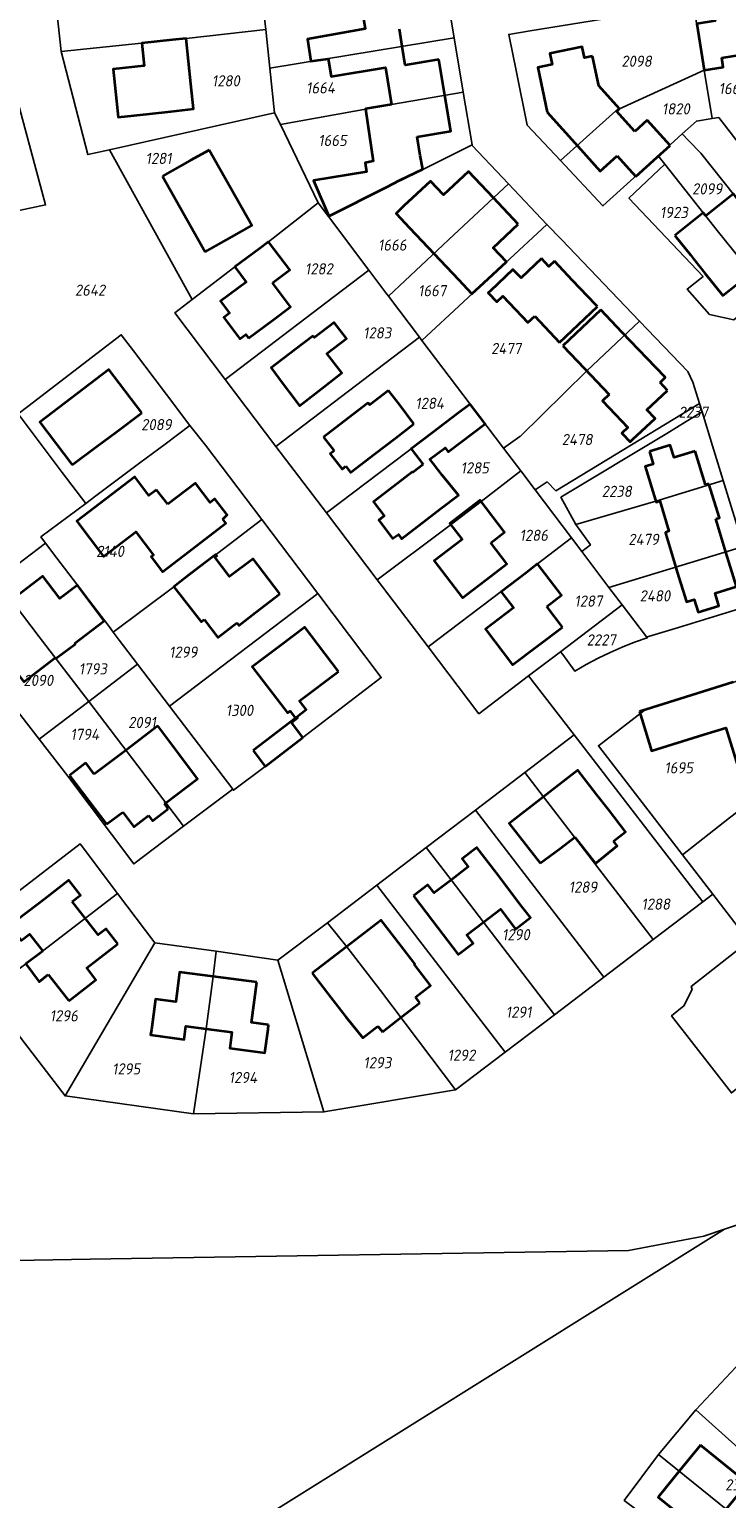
# Model space of a CAD drawing. Extents: x 177930 to 190767, y 381068 to 392034.
# Tile 37 of 256: x 179404 to 179517, y 389819 to 390056. Entities that reach past the tile are written whole.
import ezdxf
from ezdxf.enums import TextEntityAlignment as Align

# ---------------------------------------------------------------- set-up
doc = ezdxf.new("R2010")
doc.units = 0
for name, color, linetype, lineweight in [('B-XX-KG-GRENS_PERCEEL-GV', 150, 'Continuous', 25), ('B-XX-KG-GRENS_PERCEEL-S', 150, 'Continuous', 25), ('B-XX-OG-BEBOUWING-G', 7, 'Continuous', 35)]:
    doc.layers.add(name, color=color, linetype=linetype, lineweight=lineweight)
doc.styles.add('NLCS-ISO', font='NLCS-ISO.ttf', dxfattribs={"height": 1.8})

# ---------------------------------------------------------------- blocks, each defined once
blk = doc.blocks.new('SKG-PERCEELNUMMER-SO')
at = {"layer": 'DefPoints'}
blk.add_point((0, 0), dxfattribs=at)
at = {"style": 'NLCS-ISO', "oblique": 10, "flags": 1}
blk.add_attdef('GEMEENTECODE', text='', height=1.8, dxfattribs=at).set_placement((-0.5, 2.55), align=Align.MIDDLE_RIGHT)
blk.add_attdef('SECTIE', text='', height=1.8, dxfattribs=at).set_placement((0.5, 2.5), align=Align.MIDDLE_LEFT)
at = {"style": 'NLCS-ISO', "oblique": 10}
blk.add_attdef('PERCEELNUMMER', text='', height=1.8, dxfattribs=at).set_placement((0, 0), align=Align.MIDDLE_CENTER)

msp = doc.modelspace()

# ---------------------------------------------------------------- linework, layer by layer
at = {"layer": 'B-XX-KG-GRENS_PERCEEL-GV'}
for points in [[(179407.885, 390066.349), (179409.363, 390052.421), (179422.341, 390053.795), (179429.507, 390054.545), (179442.329, 390055.956), (179442.04, 390058.66), (179441.08, 390067.72), (179440.849, 390069.891), (179428.145, 390068.546), (179421.081, 390067.79)], [(179511.254, 390060.028), (179512.97, 390049.41), (179514.226, 390041.633), (179515.296, 390041.807), (179518.604, 390037.533), (179523.688, 390038.282), (179520.95, 390055.457), (179518.99, 390067.586), (179510.261, 390066.176)], [(179471.18, 390063.64), (179457.47, 390061.27), (179442.04, 390058.66), (179442.329, 390055.956), (179442.99, 390049.77), (179472.67, 390054.63)], [(179511.254, 390060.028), (179484.93, 390055.739), (179481.479, 390055.177), (179482.721, 390049.125), (179484.457, 390040.584), (179489.811, 390034.863), (179499.203, 390043.306), (179499.29, 390043.21), (179512.97, 390049.41)], [(179409.363, 390052.421), (179413.689, 390035.822), (179417.135, 390036.594), (179443.76, 390042.56), (179442.99, 390049.77), (179442.329, 390055.956), (179429.507, 390054.545), (179422.341, 390053.795)], [(179472.67, 390054.63), (179442.99, 390049.77), (179443.76, 390042.56), (179444.683, 390040.654), (179462.57, 390043.918), (179474.142, 390045.865)], [(179393.193, 390024.833), (179406.87, 390027.718), (179401.165, 390048.964), (179391.721, 390046.998), (179388.797, 390046.39), (179389.369, 390043.431), (179389.417, 390043.44), (179390.56, 390037.42), (179392.248, 390029.049)], [(179505.559, 390035.646), (179509.435, 390039.168), (179511.699, 390041.225), (179514.226, 390041.633), (179512.97, 390049.41), (179499.29, 390043.21), (179499.203, 390043.306), (179489.811, 390034.863), (179496.656, 390027.556)], [(179475.562, 390037.405), (179474.142, 390045.865), (179462.57, 390043.918), (179444.683, 390040.654), (179450.78, 390028.07), (179452.429, 390025.848)], [(179430.453, 390012.454), (179437.37, 390017.72), (179442.771, 390021.785), (179450.78, 390028.07), (179444.683, 390040.654), (179443.76, 390042.56), (179417.135, 390036.594)], [(179527.597, 390017.12), (179535.264, 390023.262), (179535.576, 390023.512), (179534.782, 390028.165), (179532.909, 390039.737), (179526.668, 390038.775), (179523.688, 390038.282), (179518.604, 390037.533), (179515.296, 390041.807), (179514.226, 390041.633), (179511.699, 390041.225), (179509.435, 390039.168), (179510.497, 390038.062), (179512.409, 390036.072), (179519.729, 390026.881), (179525.005, 390020.336)], [(179505.559, 390035.646), (179506.607, 390034.29), (179515.288, 390023.322), (179523.144, 390013.553), (179527.597, 390017.12), (179525.005, 390020.336), (179519.729, 390026.881), (179512.409, 390036.072), (179510.497, 390038.062), (179509.435, 390039.168)], [(179475.562, 390037.405), (179452.429, 390025.848), (179458.954, 390017.186), (179461.699, 390013.559), (179462.102, 390013.027), (179472.63, 390022.87), (179481.42, 390031.123), (179475.58, 390037.296)], [(179500.833, 390028.783), (179512.792, 390016.197), (179510.231, 390014.147), (179513.831, 390010.047), (179517.726, 390009.216), (179523.144, 390013.553), (179515.288, 390023.322), (179506.607, 390034.29)], [(179481.42, 390031.123), (179472.63, 390022.87), (179462.102, 390013.027), (179467.122, 390006.393), (179467.498, 390005.897), (179487.619, 390024.571)], [(179458.954, 390017.186), (179452.429, 390025.848), (179450.78, 390028.07), (179442.771, 390021.785), (179437.37, 390017.72), (179430.453, 390012.454), (179427.665, 390010.312), (179435.794, 389999.6), (179453.363, 390012.941)], [(179475.266, 389995.632), (179480.649, 389988.519), (179483.242, 389990.407), (179483.271, 389990.367), (179494.036, 390000.966), (179502.545, 390009.007), (179489.963, 390022.126), (179487.619, 390024.571), (179467.498, 390005.897)], [(179458.954, 390017.186), (179453.363, 390012.941), (179435.794, 389999.6), (179443.978, 389988.817), (179461.535, 390002.15), (179467.122, 390006.393), (179462.102, 390013.027), (179461.699, 390013.559)], [(179485.73, 389981.806), (179487.642, 389983.09), (179489.046, 389981.66), (179512.215, 389995.72), (179511.149, 389999.175), (179510.315, 390000.904), (179502.545, 390009.007), (179494.036, 390000.966), (179483.271, 389990.367), (179483.242, 389990.407), (179480.649, 389988.519), (179483.416, 389984.863)], [(179430.119, 389992.171), (179426.343, 389997.185), (179421.016, 390004.214), (179419.049, 390006.809), (179415.102, 390003.776), (179404.011, 389995.252), (179402.433, 389994.039), (179404.357, 389991.496), (179409.558, 389984.624), (179413.341, 389979.631), (179414.935, 389980.822), (179422.034, 389986.142), (179426.134, 389989.192)], [(179475.266, 389995.632), (179467.498, 390005.897), (179467.122, 390006.393), (179461.535, 390002.15), (179443.978, 389988.817), (179452.119, 389978.089), (179469.299, 389991.11)], [(179460.296, 389967.314), (179471.607, 389975.801), (179477.035, 389979.947), (179483.416, 389984.863), (179480.649, 389988.519), (179475.266, 389995.632), (179469.299, 389991.11), (179452.119, 389978.089)], [(179493.264, 389971.851), (179494.644, 389972.935), (179492.305, 389976.207), (179492.281, 389976.251), (179489.879, 389980.613), (179506.928, 389990.863), (179510.056, 389992.834), (179512.625, 389994.391), (179512.215, 389995.72), (179489.046, 389981.66), (179487.642, 389983.09), (179485.73, 389981.806), (179491.573, 389974.086)], [(179492.281, 389976.251), (179505.169, 389979.984), (179516.038, 389983.327), (179514.316, 389988.909), (179512.625, 389994.391), (179510.056, 389992.834), (179506.928, 389990.863), (179489.879, 389980.613)], [(179406.115, 389974.214), (179406.852, 389973.245), (179408.692, 389970.826), (179417.091, 389959.777), (179417.757, 389958.901), (179427.517, 389966.183), (179441.686, 389977.014), (179432.621, 389988.988), (179430.119, 389992.171), (179426.134, 389989.192), (179422.034, 389986.142), (179414.935, 389980.822), (179413.341, 389979.631)], [(179491.573, 389974.086), (179485.73, 389981.806), (179483.416, 389984.863), (179477.035, 389979.947), (179471.607, 389975.801), (179460.296, 389967.314), (179468.486, 389956.522), (179480.252, 389965.427), (179486.082, 389969.9)], [(179519.316, 389972.703), (179516.038, 389983.327), (179505.169, 389979.984), (179492.281, 389976.251), (179492.305, 389976.207), (179494.644, 389972.935), (179493.264, 389971.851), (179497.624, 389966.091)], [(179421.69, 389953.727), (179426.834, 389946.96), (179450.702, 389965.103), (179441.686, 389977.014), (179427.517, 389966.183), (179417.757, 389958.901), (179418.743, 389957.604)], [(179398.926, 389967.211), (179405.849, 389958.123), (179413.808, 389947.718), (179413.824, 389947.73), (179421.69, 389953.727), (179418.743, 389957.604), (179417.757, 389958.901), (179417.091, 389959.777), (179408.692, 389970.826), (179406.852, 389973.245)], [(179493.264, 389971.851), (179491.573, 389974.086), (179486.082, 389969.9), (179480.252, 389965.427), (179468.486, 389956.522), (179476.663, 389945.747), (179484.677, 389951.822), (179489.835, 389955.732), (179499.766, 389963.261), (179497.624, 389966.091)], [(179503.667, 389958.106), (179503.99, 389958.203), (179508.82, 389959.653), (179522.083, 389963.735), (179521.039, 389967.119), (179519.316, 389972.703), (179497.624, 389966.091), (179499.766, 389963.261)], [(179398.926, 389967.211), (179393.825, 389963.337), (179390.88, 389961.081), (179401.212, 389947.625), (179402.893, 389945.441), (179405.825, 389941.632), (179413.808, 389947.718), (179405.849, 389958.123)], [(179437.012, 389933.571), (179437.133, 389933.412), (179442.23, 389937.26), (179448.3, 389941.91), (179460.949, 389951.569), (179450.702, 389965.103), (179426.834, 389946.96)], [(179499.766, 389963.261), (179489.835, 389955.732), (179490.175, 389955.264), (179492.096, 389952.609), (179493.955, 389953.68), (179495.853, 389954.681), (179497.786, 389955.612), (179499.752, 389956.47), (179501.749, 389957.255), (179503.774, 389957.965), (179503.667, 389958.106)], [(179437.012, 389933.571), (179426.834, 389946.96), (179421.69, 389953.727), (179413.824, 389947.73), (179421.736, 389937.355), (179429.088, 389927.603)], [(179509.47, 389922.98), (179517.058, 389928.959), (179522.86, 389933.39), (179529.621, 389938.694), (179525.246, 389953.223), (179518.76, 389951.17), (179510.97, 389948.8), (179503.488, 389946.424), (179495.916, 389940.571)], [(179429.088, 389927.603), (179421.736, 389937.355), (179413.824, 389947.73), (179413.808, 389947.718), (179405.825, 389941.632), (179410.427, 389935.655), (179421.063, 389921.555)], [(179492.022, 389942.331), (179484.06, 389936.271), (179487.084, 389932.363), (179504.763, 389909.361), (179512.749, 389915.432), (179504.437, 389926.207)], [(179529.621, 389938.694), (179522.86, 389933.39), (179517.058, 389928.959), (179509.47, 389922.98), (179514.348, 389916.647), (179520.191, 389909.064), (179539.867, 389924.402), (179530.091, 389937.143)], [(179484.06, 389936.271), (179476.099, 389930.212), (179496.786, 389903.297), (179504.763, 389909.361), (179487.084, 389932.363)], [(179468.161, 389924.171), (179472.202, 389918.973), (179477.43, 389912.177), (179488.824, 389897.245), (179496.786, 389903.297), (179476.099, 389930.212)], [(179391.404, 389908.611), (179397.419, 389900.698), (179406.379, 389907.506), (179418.455, 389916.803), (179412.446, 389924.757)], [(179480.887, 389891.211), (179488.824, 389897.245), (179477.43, 389912.177), (179472.202, 389918.973), (179468.161, 389924.171), (179460.224, 389918.13)], [(179472.917, 389885.153), (179480.887, 389891.211), (179460.224, 389918.13), (179452.254, 389912.064), (179455.381, 389908.169), (179460.791, 389901.159)], [(179397.419, 389900.698), (179403.47, 389892.736), (179409.993, 389884.154), (179424.464, 389908.85), (179418.455, 389916.803), (179406.379, 389907.506)], [(179451.701, 389881.591), (179472.917, 389885.153), (179460.791, 389901.159), (179455.381, 389908.169), (179452.254, 389912.064), (179444.301, 389906.011)], [(179409.993, 389884.154), (179430.712, 389881.283), (179432.714, 389894.986), (179433.839, 389903.42), (179434.347, 389907.461), (179424.464, 389908.85)], [(179444.301, 389906.011), (179434.347, 389907.461), (179433.839, 389903.42), (179432.714, 389894.986), (179430.712, 389881.283), (179451.701, 389881.591)], [(179510.866, 389901.799), (179511.021, 389901.291), (179509.702, 389898.652), (179507.699, 389897.092), (179517.335, 389884.638), (179529.299, 389893.982), (179518.615, 389907.836)], [(179217.539, 389854.203), (179255.959, 389747.502), (179348.062, 389749.822), (179378.965, 389649.215), (179455.66, 389764.88), (179434.84, 389780.9), (179420.51, 389794.32), (179429.52, 389808.48), (179516.23, 389862.69), (179512.88, 389861.56), (179500.741, 389859.277), (179414.051, 389857.847), (179380.904, 389857.25), (179270.214, 389854.878)], [(179511.627, 389833.612), (179532.078, 389815.214), (179535.696, 389818.833), (179537.697, 389820.845), (179518.081, 389840.478)], [(179505.602, 389826.408), (179526.785, 389809.253), (179528.139, 389810.923), (179532.078, 389815.214), (179511.627, 389833.612)], [(179505.602, 389826.408), (179500.086, 389818.986), (179521.678, 389802.945), (179526.785, 389809.253)]]:
    msp.add_lwpolyline(points, close=True, dxfattribs=at)
for points in [[(179391.404, 389908.611), (179412.446, 389924.757), (179418.455, 389916.803), (179424.464, 389908.85), (179434.347, 389907.461), (179444.301, 389906.011), (179452.254, 389912.064), (179460.224, 389918.13), (179468.161, 389924.171), (179476.099, 389930.212), (179484.06, 389936.271), (179492.022, 389942.331), (179484.677, 389951.822), (179476.663, 389945.747), (179468.486, 389956.522), (179460.296, 389967.314), (179452.119, 389978.089), (179443.978, 389988.817), (179435.794, 389999.6), (179427.665, 390010.312), (179430.453, 390012.454), (179417.135, 390036.594), (179413.689, 390035.822), (179409.363, 390052.421), (179407.885, 390066.349)], [(179530.617, 390065.524), (179533.975, 390044.812), (179532.14, 390044.517), (179532.909, 390039.737), (179534.782, 390028.165), (179535.576, 390023.512), (179535.264, 390023.262), (179527.597, 390017.12), (179523.144, 390013.553), (179517.726, 390009.216), (179513.831, 390010.047), (179510.231, 390014.147), (179512.792, 390016.197), (179500.833, 390028.783), (179506.607, 390034.29), (179505.559, 390035.646), (179496.656, 390027.556), (179489.811, 390034.863), (179484.457, 390040.584), (179482.721, 390049.125), (179481.479, 390055.177), (179484.93, 390055.739), (179511.254, 390060.028)], [(179471.18, 390063.64), (179472.67, 390054.63), (179474.142, 390045.865), (179475.562, 390037.405), (179475.58, 390037.296), (179481.42, 390031.123), (179487.619, 390024.571), (179489.963, 390022.126), (179502.545, 390009.007), (179510.315, 390000.904), (179511.149, 389999.175), (179512.215, 389995.72), (179512.625, 389994.391), (179514.316, 389988.909), (179516.038, 389983.327), (179519.316, 389972.703)], [(179401.165, 390048.964), (179406.87, 390027.718), (179393.193, 390024.833)], [(179404.011, 389995.252), (179415.102, 390003.776), (179419.049, 390006.809), (179421.016, 390004.214), (179426.343, 389997.185), (179430.119, 389992.171), (179432.621, 389988.988), (179441.686, 389977.014), (179450.702, 389965.103), (179460.949, 389951.569), (179448.3, 389941.91), (179442.23, 389937.26), (179437.133, 389933.412), (179437.012, 389933.571), (179429.088, 389927.603), (179421.063, 389921.555), (179410.427, 389935.655), (179405.825, 389941.632), (179402.893, 389945.441)], [(179398.926, 389967.211), (179406.852, 389973.245), (179406.115, 389974.214), (179413.341, 389979.631), (179409.558, 389984.624), (179404.357, 389991.496), (179402.433, 389994.039)], [(179522.083, 389963.735), (179508.82, 389959.653), (179503.99, 389958.203), (179503.667, 389958.106), (179503.774, 389957.965), (179501.749, 389957.255), (179499.752, 389956.47), (179497.786, 389955.612), (179495.853, 389954.681), (179493.955, 389953.68), (179492.096, 389952.609), (179490.175, 389955.264), (179489.835, 389955.732), (179484.677, 389951.822), (179492.022, 389942.331), (179504.437, 389926.207), (179512.749, 389915.432), (179514.348, 389916.647), (179509.47, 389922.98), (179495.916, 389940.571), (179503.488, 389946.424), (179510.97, 389948.8), (179518.76, 389951.17)], [(179520.191, 389909.064), (179514.348, 389916.647), (179512.749, 389915.432), (179504.763, 389909.361), (179496.786, 389903.297), (179488.824, 389897.245), (179480.887, 389891.211), (179472.917, 389885.153), (179451.701, 389881.591), (179430.712, 389881.283), (179409.993, 389884.154), (179403.47, 389892.736)], [(179517.335, 389884.638), (179507.699, 389897.092), (179509.702, 389898.652), (179511.021, 389901.291), (179510.866, 389901.799), (179518.615, 389907.836)], [(179500.086, 389818.986), (179505.602, 389826.408), (179511.627, 389833.612), (179518.081, 389840.478), (179524.998, 389847.028), (179532.243, 389853.125), (179539.532, 389858.579), (179546.659, 389863.411), (179553.894, 389868.257), (179561.13, 389873.102), (179566.676, 389876.822), (179570.144, 389876.009), (179571.192, 389874.631), (179569.363, 389880.618), (179545.747, 389872.65), (179516.23, 389862.69), (179429.52, 389808.48)], [(179380.904, 389857.25), (179414.051, 389857.847), (179500.741, 389859.277), (179512.88, 389861.56), (179516.23, 389862.69), (179545.747, 389872.65)]]:
    msp.add_lwpolyline(points, dxfattribs=at)
at = {"layer": 'B-XX-OG-BEBOUWING-G'}
for points in [[(179513.84, 390062.82), (179514.72, 390057.38), (179511.76, 390056.9), (179512.97, 390049.41), (179516.03, 390049.91), (179515.79, 390051.391)], [(179457.89, 390058.74), (179458.322, 390056.104), (179449.045, 390054.403), (179449.569, 390050.89)], [(179464.315, 390053.217), (179463.861, 390056.039)], [(179427.327, 390054.321), (179422.354, 390053.8), (179422.739, 390050.13), (179417.767, 390049.609), (179418.578, 390041.871), (179423.606, 390042.398)], [(179429.507, 390054.545), (179427.327, 390054.321)], [(179430.273, 390047.221), (179429.507, 390054.545)], [(179470.2, 390051.12), (179464.8, 390050.21), (179464.315, 390053.217)], [(179494.95, 390051.7), (179493.68, 390051.43), (179493.31, 390053.18), (179488.1, 390052.09), (179488.47, 390050.33), (179486.15, 390049.85), (179487.64, 390042.66)], [(179449.569, 390050.89), (179452.361, 390051.27)], [(179452.361, 390051.27), (179452.846, 390048.388), (179461.597, 390049.86), (179462.596, 390043.919)], [(179471.165, 390045.364), (179470.2, 390051.12)], [(179495.96, 390046.89), (179494.95, 390051.7)], [(179515.79, 390051.391), (179521.456, 390052.309)], [(179427.034, 390042.755), (179430.698, 390043.221), (179430.273, 390047.221)], [(179499.29, 390043.21), (179495.96, 390046.89)], [(179462.596, 390043.919), (179458.393, 390043.178), (179459.633, 390034.753), (179458.326, 390034.498), (179458.543, 390033.064), (179450.013, 390031.646), (179452.473, 390025.913), (179461.757, 390030.584), (179463.936, 390031.68)], [(179466.7, 390038.7), (179472.13, 390039.61), (179471.165, 390045.364)], [(179498.84, 390042.81), (179499.29, 390043.21)], [(179423.606, 390042.398), (179427.034, 390042.755)], [(179487.64, 390042.66), (179492.589, 390037.172)], [(179501.759, 390039.551), (179498.84, 390042.81)], [(179503.778, 390041.373), (179501.759, 390039.551)], [(179507.46, 390037.292), (179503.778, 390041.373)], [(179467.21, 390035.66), (179466.7, 390038.7)], [(179433.208, 390036.564), (179430.16, 390034.854), (179425.715, 390032.349)], [(179432.585, 390020.159), (179436.893, 390022.587), (179440.077, 390024.379), (179433.208, 390036.564)], [(179492.589, 390037.172), (179496.19, 390033.18), (179498.92, 390035.63)], [(179505.378, 390035.413), (179507.46, 390037.292)], [(179467.66, 390033.462), (179467.21, 390035.66)], [(179498.92, 390035.63), (179500.33, 390034.07), (179501.948, 390032.318)], [(179501.948, 390032.318), (179505.378, 390035.413)], [(179425.715, 390032.349), (179432.585, 390020.159)], [(179463.936, 390031.68), (179467.66, 390033.462)], [(179478.993, 390028.837), (179474.99, 390033.09), (179470.98, 390029.32), (179468.86, 390031.57), (179465.22, 390028.14)], [(179519.745, 390026.894), (179517.671, 390029.487), (179513.227, 390025.932)], [(179465.22, 390028.14), (179464.708, 390027.655), (179463.33, 390026.35), (179465.51, 390024.04)], [(179482.99, 390024.59), (179478.993, 390028.837)], [(179477.45, 390015.14), (179481.11, 390018.53), (179478.97, 390020.78), (179482.99, 390024.59)], [(179513.227, 390025.932), (179512.806, 390026.465), (179508.237, 390022.816)], [(179465.51, 390024.04), (179469.449, 390019.855)], [(179508.237, 390022.816), (179510.73, 390019.674), (179511.247, 390019.028)], [(179443.41, 390015.149), (179446.19, 390017.241), (179442.771, 390021.785), (179441.237, 390020.587), (179437.367, 390017.718)], [(179469.449, 390019.855), (179473.37, 390015.69)], [(179437.367, 390017.718), (179439.168, 390015.288), (179435.04, 390012.227), (179436.498, 390010.26), (179435.604, 390009.597), (179438.165, 390006.144), (179439.097, 390006.835), (179439.54, 390006.237)], [(179486.739, 390019.063), (179483.464, 390015.951), (179482.157, 390017.327), (179478.535, 390013.885)], [(179488.821, 390018.654), (179487.931, 390017.808), (179486.739, 390019.063)], [(179491.768, 390015.552), (179488.821, 390018.654)], [(179511.247, 390019.028), (179513.081, 390016.738)], [(179439.54, 390006.237), (179443.475, 390009.155), (179446.291, 390011.321), (179443.41, 390015.149)], [(179473.37, 390015.69), (179475.55, 390013.37), (179477.45, 390015.14)], [(179495.466, 390011.66), (179491.768, 390015.552)], [(179513.081, 390016.738), (179515.984, 390013.114), (179520.569, 390016.782)], [(179478.535, 390013.885), (179478.18, 390013.53), (179479.55, 390012.1), (179480.51, 390013.01), (179484.57, 390008.75), (179485.66, 390009.78)], [(179489.667, 390005.577), (179495.747, 390011.371)], [(179496.3, 390010.801), (179490.201, 390005.017)], [(179495.747, 390011.371), (179495.466, 390011.66)], [(179499.753, 390007.177), (179496.3, 390010.801)], [(179451.832, 389998.519), (179454.579, 390000.642), (179452.191, 390003.763), (179455.353, 390006.212), (179453.373, 390008.784), (179450.187, 390006.351), (179449.993, 390006.606)], [(179485.66, 390009.78), (179489.667, 390005.577)], [(179449.993, 390006.606), (179447.047, 390004.412), (179443.204, 390001.453), (179444.998, 389999.061)], [(179503.755, 390002.979), (179499.753, 390007.177)], [(179490.201, 390005.017), (179493.668, 390001.378)], [(179505.846, 389999.102), (179506.689, 389999.893), (179506.597, 389999.997), (179503.755, 390002.979)], [(179422.356, 389994.201), (179417.059, 390001.193), (179405.94, 389992.704), (179411.153, 389985.817)], [(179493.668, 390001.378), (179497.67, 389997.18)], [(179444.998, 389999.061), (179446.871, 389996.566)], [(179446.871, 389996.566), (179447.776, 389995.359), (179451.832, 389998.519)], [(179507.043, 389997.828), (179505.846, 389999.102)], [(179458.848, 389995.827), (179455.627, 389993.368), (179451.644, 389990.313)], [(179462.126, 389997.815), (179459.099, 389995.498), (179458.848, 389995.827)], [(179463.861, 389995.549), (179462.126, 389997.815)], [(179497.67, 389997.18), (179496.58, 389996.14), (179500.65, 389991.88), (179499.68, 389990.96), (179501.04, 389989.53), (179501.393, 389989.898)], [(179501.393, 389989.898), (179505.041, 389993.327), (179503.734, 389994.717), (179507.043, 389997.828)], [(179411.153, 389985.817), (179415.168, 389988.856), (179418.254, 389991.128), (179422.356, 389994.201)], [(179466.2, 389992.463), (179463.861, 389995.549)], [(179470.738, 389984.195), (179469.348, 389985.998), (179468.77, 389986.747), (179471.206, 389988.593), (179471.717, 389987.919), (179477.666, 389992.46), (179475.266, 389995.632)], [(179473.18, 389994.051), (179469.299, 389991.11)], [(179475.266, 389995.632), (179473.18, 389994.051)], [(179463.208, 389990.147), (179466.2, 389992.463)], [(179469.299, 389991.11), (179465.751, 389988.422), (179467.665, 389985.895)], [(179451.644, 389990.313), (179453.348, 389988.091)], [(179455.234, 389985.631), (179456.003, 389984.628), (179459.901, 389987.617), (179463.208, 389990.147)], [(179511.503, 389988.046), (179508.101, 389987.002), (179507.488, 389989), (179504.13, 389987.969)], [(179453.348, 389988.091), (179452.729, 389987.616), (179454.615, 389985.156), (179455.234, 389985.631)], [(179504.13, 389987.969), (179504.73, 389985.97), (179503.47, 389985.59), (179505.127, 389980.124)], [(179513.176, 389982.594), (179511.503, 389988.046)], [(179465.985, 389984.738), (179463.585, 389982.863)], [(179467.665, 389985.895), (179466.052, 389984.651), (179465.985, 389984.738)], [(179470.541, 389978.83), (179473.356, 389980.937), (179470.738, 389984.195)], [(179424.753, 389981.828), (179423.52, 389980.914), (179421.262, 389983.89), (179411.892, 389976.781), (179416.208, 389971.093), (179421.394, 389975.027), (179424.257, 389971.281), (179423.897, 389971.005), (179425.719, 389968.622), (179429.111, 389971.215)], [(179426.545, 389979.493), (179424.753, 389981.828)], [(179435.401, 389977.108), (179436.127, 389977.794), (179434.154, 389980.375), (179433.367, 389979.79), (179430.997, 389982.868), (179426.545, 389979.493)], [(179463.585, 389982.863), (179459.663, 389979.855), (179461.391, 389977.602), (179460.563, 389976.95), (179462.767, 389973.977), (179463.69, 389974.604), (179464.2, 389973.939), (179468.177, 389976.995)], [(179513.733, 389982.765), (179513.176, 389982.594)], [(179514.808, 389977.127), (179515.407, 389977.311), (179513.733, 389982.765)], [(179475.974, 389979.424), (179471.996, 389976.395), (179473.971, 389973.801), (179469.468, 389970.372), (179474.009, 389964.41), (179475.641, 389965.653), (179477.908, 389967.38)], [(179478.584, 389973.293), (179480.815, 389974.998), (179476.897, 389980.127), (179475.974, 389979.424)], [(179505.127, 389980.124), (179505.21, 389979.85), (179505.79, 389980.02), (179507.27, 389975.14), (179506.7, 389974.96), (179506.788, 389974.665)], [(179431.945, 389973.376), (179435.922, 389976.417), (179435.401, 389977.108)], [(179468.177, 389976.995), (179470.541, 389978.83)], [(179516.45, 389971.779), (179514.808, 389977.127)], [(179506.788, 389974.665), (179508.39, 389969.305)], [(179429.111, 389971.215), (179431.945, 389973.376)], [(179477.908, 389967.38), (179481.183, 389969.889), (179478.584, 389973.293)], [(179444.624, 389965.057), (179440.289, 389970.702), (179436.509, 389967.841), (179434.128, 389970.942), (179434.445, 389971.185), (179434.274, 389971.408), (179430.309, 389968.362)], [(179487.61, 389963.01), (179489.976, 389964.826), (179486.082, 389969.9), (179484.26, 389968.419)], [(179508.619, 389968.539), (179510.083, 389963.768), (179511.344, 389964.156), (179511.97, 389962.115), (179515.341, 389963.15), (179514.718, 389965.179), (179518.152, 389966.233), (179516.45, 389971.779)], [(179414.995, 389962.443), (179411.987, 389966.437), (179409.184, 389964.326), (179406.447, 389967.912), (179401.355, 389964.027)], [(179430.309, 389968.362), (179427.517, 389966.183), (179431.903, 389960.52), (179432.411, 389960.913)], [(179484.26, 389968.419), (179480.276, 389965.398)], [(179508.39, 389969.305), (179508.619, 389968.539)], [(179440.675, 389962.025), (179444.624, 389965.057)], [(179480.276, 389965.398), (179482.245, 389962.801), (179477.736, 389959.381), (179482.094, 389953.634), (179490.11, 389959.713)], [(179490.11, 389959.713), (179487.61, 389963.01)], [(179411.536, 389957.062), (179416.306, 389960.702)], [(179416.306, 389960.702), (179414.995, 389962.443)], [(179432.411, 389960.913), (179434.631, 389958.046), (179437.649, 389960.383)], [(179437.649, 389960.383), (179437.999, 389959.931), (179440.675, 389962.025)], [(179454.037, 389952.539), (179448.645, 389959.704), (179444.631, 389956.684)], [(179408.479, 389954.793), (179408.552, 389954.698), (179411.609, 389956.967), (179411.536, 389957.062)], [(179444.631, 389956.684), (179440.136, 389953.301), (179445.841, 389945.873), (179446.238, 389946.178), (179447.135, 389945.009), (179440.292, 389939.801)], [(179399.23, 389950.281), (179402.109, 389952.476), (179403.334, 389950.87), (179408.479, 389954.793)], [(179448.297, 389941.909), (179446.453, 389944.315), (179447.464, 389945.09), (179447.332, 389945.266), (179448.834, 389946.396), (179447.764, 389947.819), (179454.037, 389952.539)], [(179517.612, 389950.812), (179510.986, 389948.739), (179503.613, 389946.432)], [(179503.613, 389946.432), (179502.516, 389946.089)], [(179502.516, 389946.089), (179504.491, 389939.776), (179512.91, 389942.41), (179516.46, 389943.47), (179518.41, 389937.06), (179521.488, 389938.027)], [(179424.947, 389943.783), (179419.822, 389939.889)], [(179426.872, 389941.22), (179424.947, 389943.783)], [(179442.228, 389937.257), (179448.297, 389941.909)], [(179419.822, 389939.889), (179414.711, 389936.006)], [(179426.22, 389931.404), (179431.352, 389935.274), (179428.329, 389939.281)], [(179428.329, 389939.281), (179426.872, 389941.22)], [(179440.292, 389939.801), (179442.228, 389937.257)], [(179413.355, 389937.814), (179410.709, 389935.808)], [(179414.711, 389936.006), (179413.355, 389937.814)], [(179495.687, 389932.689), (179492.626, 389936.642), (179487.087, 389932.353)], [(179410.709, 389935.808), (179413.795, 389931.738)], [(179487.087, 389932.353), (179481.554, 389928.068), (179484.601, 389924.133), (179486.514, 389921.639)], [(179497.524, 389930.296), (179495.687, 389932.689)], [(179413.795, 389931.738), (179416.687, 389927.923)], [(179416.687, 389927.923), (179419.306, 389929.898)], [(179419.306, 389929.898), (179421.088, 389927.534), (179423.46, 389929.323)], [(179423.46, 389929.323), (179424.093, 389928.502), (179426.636, 389930.436)], [(179426.043, 389931.27), (179426.22, 389931.404)], [(179426.636, 389930.436), (179426.043, 389931.27)], [(179498.336, 389925.228), (179500.271, 389926.717), (179497.524, 389930.296)], [(179489.773, 389924.012), (179492.136, 389925.832)], [(179492.136, 389925.832), (179495.458, 389921.597), (179498.923, 389924.451), (179498.336, 389925.228)], [(179479.426, 389920.141), (179476.34, 389924.184), (179473.962, 389922.369), (179474.953, 389921.072), (179472.231, 389918.994)], [(179486.514, 389921.639), (179489.773, 389924.012)], [(179483.539, 389914.741), (179479.426, 389920.141)], [(179411.172, 389915.494), (179412.491, 389916.518), (179410.614, 389918.936), (179406.685, 389915.887)], [(179472.231, 389918.994), (179469.46, 389916.878), (179468.466, 389918.18), (179466.141, 389916.405)], [(179406.685, 389915.887), (179401.091, 389911.618), (179402.936, 389909.22), (179404.27, 389910.247), (179406.404, 389907.473)], [(179413.264, 389912.798), (179411.172, 389915.494)], [(179466.141, 389916.405), (179469.199, 389912.399), (179473.339, 389906.961), (179475.719, 389908.776), (179474.708, 389910.101), (179477.434, 389912.18)], [(179477.434, 389912.18), (179480.149, 389914.251), (179481.16, 389912.927)], [(179481.16, 389912.927), (179482.557, 389911.045), (179484.988, 389912.911), (179483.539, 389914.741)], [(179418.511, 389908.671), (179416.629, 389911.096), (179415.354, 389910.106), (179413.264, 389912.798)], [(179464.03, 389908.444), (179460.904, 389912.491), (179455.362, 389908.21)], [(179411.022, 389899.808), (179414.972, 389902.874), (179413.495, 389904.778), (179418.511, 389908.671)], [(179455.362, 389908.21), (179449.823, 389903.931)], [(179466.26, 389905.378), (179466.339, 389905.44), (179464.03, 389908.444)], [(179406.404, 389907.473), (179403.664, 389905.44), (179405.807, 389902.552), (179407.269, 389903.743)], [(179407.269, 389903.743), (179410.588, 389899.471)], [(179433.839, 389903.417), (179428.443, 389904.116), (179427.822, 389899.326), (179424.55, 389899.75), (179423.907, 389894.792)], [(179449.823, 389903.931), (179452.838, 389900.029), (179455.247, 389896.895), (179457.957, 389893.546), (179460.394, 389895.426)], [(179466.447, 389900.096), (179468.885, 389901.976), (179466.26, 389905.378)], [(179440.872, 389902.505), (179433.839, 389903.417)], [(179442.798, 389895.61), (179440.025, 389895.97), (179440.872, 389902.505)], [(179410.588, 389899.471), (179411.022, 389899.808)], [(179464.149, 389896.835), (179467.158, 389899.179)], [(179467.158, 389899.179), (179466.447, 389900.096)], [(179461.132, 389894.485), (179464.149, 389896.835)], [(179423.907, 389894.792), (179423.756, 389894.009), (179429.17, 389893.241), (179429.441, 389895.412), (179432.714, 389894.986)], [(179432.714, 389894.986), (179436.892, 389894.429), (179436.545, 389891.832), (179442.184, 389891.08), (179442.706, 389894.929), (179442.798, 389895.61)], [(179460.394, 389895.426), (179461.132, 389894.485)], [(179512.34, 389827.916), (179508.938, 389823.723)], [(179516.508, 389817.58), (179519.911, 389821.773), (179512.34, 389827.916)], [(179508.938, 389823.723), (179505.537, 389819.532), (179513.108, 389813.389), (179516.508, 389817.58)]]:
    msp.add_lwpolyline(points, dxfattribs=at)

# ---------------------------------------------------------------- block references
at = {"layer": 'B-XX-KG-GRENS_PERCEEL-S'}
for p, values in [((179502.063, 390050.868), {'PERCEELNUMMER': '2098'}), ((179435.907, 390047.704), {'PERCEELNUMMER': '1280'}), ((179451.159, 390046.576), {'PERCEELNUMMER': '1664'}), ((179517.617, 390046.458), {'PERCEELNUMMER': '1668'}), ((179508.401, 390043.187), {'PERCEELNUMMER': '1820'}), ((179453.092, 390038.106), {'PERCEELNUMMER': '1665'}), ((179425.067, 390035.209), {'PERCEELNUMMER': '1281'}), ((179513.447, 390030.298), {'PERCEELNUMMER': '2099'}), ((179508.084, 390026.505), {'PERCEELNUMMER': '1923'}), ((179462.719, 390021.254), {'PERCEELNUMMER': '1666'}), ((179450.896, 390017.413), {'PERCEELNUMMER': '1282'}), ((179414.031, 390013.984), {'PERCEELNUMMER': '2642'}), ((179469.144, 390013.895), {'PERCEELNUMMER': '1667'}), ((179460.289, 390007.097), {'PERCEELNUMMER': '1283'}), ((179481.058, 390004.577), {'PERCEELNUMMER': '2477'}), ((179468.732, 389995.753), {'PERCEELNUMMER': '1284'}), ((179511.215, 389994.315), {'PERCEELNUMMER': '2237'}), ((179424.721, 389992.319), {'PERCEELNUMMER': '2089'}), ((179492.486, 389989.912), {'PERCEELNUMMER': '2478'}), ((179476.01, 389985.351), {'PERCEELNUMMER': '1285'}), ((179498.874, 389981.571), {'PERCEELNUMMER': '2238'}), ((179485.508, 389974.489), {'PERCEELNUMMER': '1286'}), ((179503.207, 389973.83), {'PERCEELNUMMER': '2479'}), ((179417.265, 389971.904), {'PERCEELNUMMER': '2140'}), ((179505.028, 389964.728), {'PERCEELNUMMER': '2480'}), ((179494.311, 389963.889), {'PERCEELNUMMER': '1287'}), ((179496.38, 389957.631), {'PERCEELNUMMER': '2227'}), ((179429.046, 389955.673), {'PERCEELNUMMER': '1299'}), ((179414.488, 389952.97), {'PERCEELNUMMER': '1793'}), ((179405.702, 389951.115), {'PERCEELNUMMER': '2090'}), ((179438.102, 389946.284), {'PERCEELNUMMER': '1300'}), ((179422.409, 389944.338), {'PERCEELNUMMER': '2091'}), ((179413.179, 389942.418), {'PERCEELNUMMER': '1794'}), ((179508.865, 389937.035), {'PERCEELNUMMER': '1695'}), ((179493.431, 389917.809), {'PERCEELNUMMER': '1289'}), ((179505.161, 389915.07), {'PERCEELNUMMER': '1288'}), ((179482.635, 389910.142), {'PERCEELNUMMER': '1290'}), ((179409.806, 389897.074), {'PERCEELNUMMER': '1296'}), ((179483.07, 389897.662), {'PERCEELNUMMER': '1291'}), ((179473.863, 389890.722), {'PERCEELNUMMER': '1292'}), ((179419.856, 389888.515), {'PERCEELNUMMER': '1295'}), ((179460.315, 389889.519), {'PERCEELNUMMER': '1293'}), ((179438.656, 389887.123), {'PERCEELNUMMER': '1294'}), ((179518.751, 389821.508), {'PERCEELNUMMER': '2376'})]:
    msp.add_blockref('SKG-PERCEELNUMMER-SO', p, dxfattribs=at).add_auto_attribs(values)

doc.saveas('drawing.dxf')
